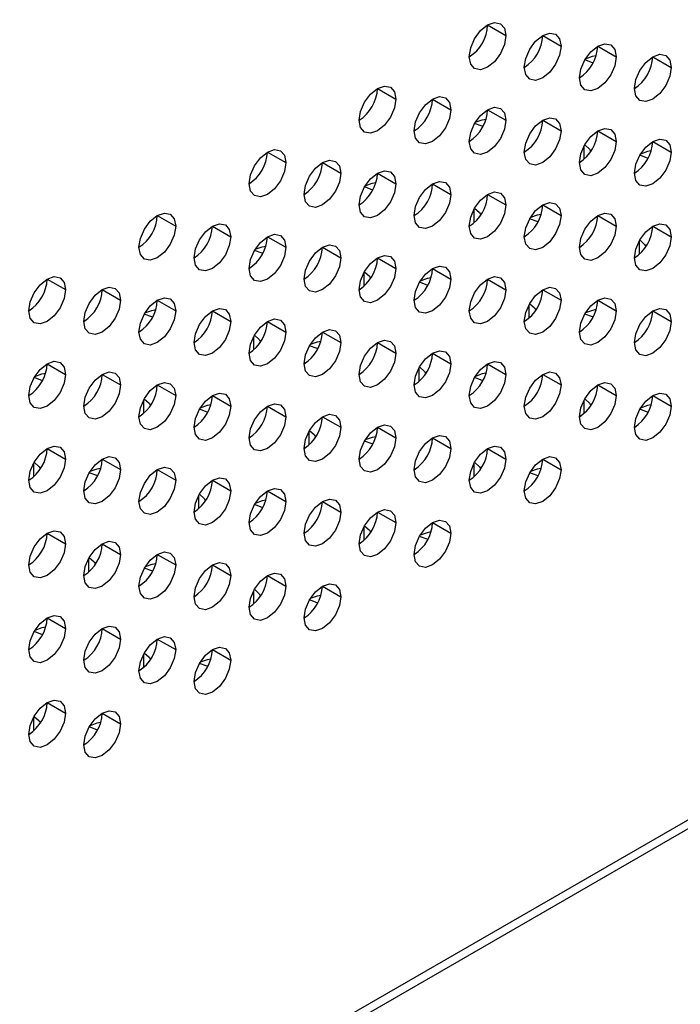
# Model space of a CAD drawing. Header units: millimetres. Extents: x 0 to 1118, y 0 to 864.
# Tile 116 of 256: x 934.65 to 938.89, y 591.2 to 597.53. Entities that reach past the tile are written whole.
import ezdxf

# ---------------------------------------------------------------- set-up
doc = ezdxf.new("R2010")
doc.units = ezdxf.units.MM

msp = doc.modelspace()

# ---------------------------------------------------------------- linework, layer by layer
at = {"color": 7, "linetype": 'Continuous', "lineweight": 25}
for p, q in [((999.9984, 627.6348), (926.2235, 585.0455)), ((926.189, 584.9692), (999.9638, 627.5585)), ((937.6551, 597.4967), (937.773, 597.4286)), ((938.0087, 597.4286), (938.1265, 597.3606)), ((938.3622, 597.3605), (938.4801, 597.2925)), ((938.7158, 597.2924), (938.8336, 597.2244)), ((936.948, 597.0885), (937.0658, 597.0204)), ((937.3015, 597.0204), (937.4194, 596.9523)), ((937.6551, 596.9523), (937.773, 596.8843)), ((938.0087, 596.8842), (938.1265, 596.8162)), ((938.3622, 596.8161), (938.4801, 596.7481)), ((938.7158, 596.7481), (938.8336, 596.68)), ((936.2409, 596.6803), (936.3587, 596.6122)), ((936.5944, 596.6122), (936.7123, 596.5441)), ((936.948, 596.5441), (937.0658, 596.4761)), ((937.3015, 596.476), (937.4194, 596.408)), ((937.6551, 596.4079), (937.773, 596.3399)), ((938.0087, 596.3399), (938.1265, 596.2718)), ((935.5338, 596.2721), (935.6516, 596.204)), ((938.3622, 596.2718), (938.4801, 596.2038)), ((935.8873, 596.204), (936.0052, 596.1359)), ((938.7158, 596.2037), (938.8336, 596.1357)), ((936.2409, 596.1359), (936.3587, 596.0679)), ((936.5944, 596.0678), (936.7123, 595.9998)), ((936.948, 595.9997), (937.0658, 595.9317)), ((937.3015, 595.9317), (937.4194, 595.8636)), ((934.8267, 595.8638), (934.9445, 595.7958)), ((937.6551, 595.8636), (937.773, 595.7955)), ((935.1802, 595.7958), (935.2981, 595.7277)), ((938.0087, 595.7955), (938.1265, 595.7275)), ((935.5338, 595.7277), (935.6516, 595.6597)), ((938.3622, 595.7274), (938.4801, 595.6594)), ((935.8873, 595.6596), (936.0052, 595.5916)), ((938.7158, 595.6593), (938.8336, 595.5913)), ((936.2409, 595.5915), (936.3587, 595.5235)), ((936.5944, 595.5235), (936.7123, 595.4554)), ((936.948, 595.4554), (937.0658, 595.3873)), ((937.3015, 595.3873), (937.4194, 595.3193)), ((934.8267, 595.3195), (934.9445, 595.2515)), ((937.6551, 595.3192), (937.773, 595.2512)), ((935.1802, 595.2514), (935.2981, 595.1834)), ((938.0087, 595.2511), (938.1265, 595.1831)), ((935.5338, 595.1833), (935.6516, 595.1153)), ((938.3622, 595.1831), (938.4801, 595.115)), ((935.8873, 595.1153), (936.0052, 595.0472)), ((938.7158, 595.115), (938.8336, 595.047)), ((936.2409, 595.0472), (936.3587, 594.9791)), ((936.5944, 594.9791), (936.7123, 594.9111)), ((936.948, 594.911), (937.0658, 594.843)), ((937.3015, 594.8429), (937.4194, 594.7749)), ((934.8267, 594.7751), (934.9445, 594.7071)), ((937.6551, 594.7749), (937.773, 594.7068)), ((935.1802, 594.707), (935.2981, 594.639)), ((938.0087, 594.7068), (938.1265, 594.6387)), ((935.5338, 594.639), (935.6516, 594.5709)), ((935.8873, 594.5709), (936.0052, 594.5029)), ((936.2409, 594.5028), (936.3587, 594.4348)), ((936.5944, 594.4347), (936.7123, 594.3667)), ((936.948, 594.3667), (937.0658, 594.2986)), ((937.3015, 594.2986), (937.4194, 594.2305)), ((934.8267, 594.2308), (934.9445, 594.1627)), ((935.1802, 594.1627), (935.2981, 594.0947)), ((935.5338, 594.0946), (935.6516, 594.0266)), ((935.8873, 594.0265), (936.0052, 593.9585)), ((936.2409, 593.9585), (936.3587, 593.8904)), ((936.5944, 593.8904), (936.7123, 593.8223)), ((934.8267, 593.6864), (934.9445, 593.6184)), ((935.1802, 593.6183), (935.2981, 593.5503)), ((935.5338, 593.5502), (935.6516, 593.4822)), ((935.8873, 593.4822), (936.0052, 593.4141)), ((934.8267, 593.142), (934.9445, 593.074)), ((935.1802, 593.074), (935.2981, 593.0059))]:
    msp.add_line(p, q, dxfattribs=at)
at = {"color": 8, "linetype": 'Continuous', "lineweight": 25}
for p, q in [((938.2738, 596.7191), (938.2738, 596.6334)), ((937.5667, 596.3109), (937.5667, 596.2251)), ((938.6274, 596.1066), (938.6274, 596.0209)), ((936.8596, 595.9027), (936.8596, 595.8169)), ((937.9203, 595.6984), (937.9203, 595.6127)), ((936.1525, 595.4945), (936.1525, 595.4087)), ((937.2132, 595.2902), (937.2132, 595.2045)), ((935.4454, 595.0863), (935.4454, 595.0005)), ((938.2738, 595.086), (938.2738, 595.0003)), ((936.5061, 594.882), (936.5061, 594.7963)), ((934.7383, 594.678), (934.7383, 594.5923)), ((937.5667, 594.6778), (937.5667, 594.5921)), ((935.7989, 594.4738), (935.7989, 594.3881)), ((936.8596, 594.2696), (936.8596, 594.1839)), ((935.0918, 594.0656), (935.0918, 593.9799)), ((936.1525, 593.8614), (936.1525, 593.7757)), ((935.4454, 593.4532), (935.4454, 593.3675)), ((934.7383, 593.045), (934.7383, 592.9593))]:
    msp.add_line(p, q, dxfattribs=at)
at = {"color": 7, "linetype": 'Continuous', "lineweight": 25, "flags": 128}
for points in [[(937.5373, 597.2926), (937.5462, 597.3498), (937.5718, 597.4087), (937.61, 597.4603), (937.6551, 597.4967), (937.7002, 597.5124), (937.7384, 597.5049), (937.764, 597.4755), (937.773, 597.4286)], [(937.773, 597.4286), (937.764, 597.3714), (937.7384, 597.3125), (937.7002, 597.2609), (937.6551, 597.2245), (937.61, 597.2088), (937.5718, 597.2163), (937.5462, 597.2457), (937.5373, 597.2926)], [(937.8908, 597.2245), (937.8998, 597.2817), (937.9253, 597.3406), (937.9636, 597.3922), (938.0087, 597.4286), (938.0538, 597.4443), (938.092, 597.4369), (938.1175, 597.4075), (938.1265, 597.3606)], [(938.1265, 597.3606), (938.1175, 597.3033), (938.092, 597.2444), (938.0538, 597.1928), (938.0087, 597.1564), (937.9636, 597.1408), (937.9253, 597.1482), (937.8998, 597.1776), (937.8908, 597.2245)], [(938.2444, 597.1564), (938.2533, 597.2137), (938.2789, 597.2726), (938.3171, 597.3241), (938.3622, 597.3605), (938.4073, 597.3762), (938.4455, 597.3688), (938.4711, 597.3394), (938.4801, 597.2925)], [(938.4801, 597.2925), (938.4711, 597.2352), (938.4455, 597.1763), (938.4073, 597.1247), (938.3622, 597.0883), (938.3171, 597.0727), (938.2789, 597.0801), (938.2533, 597.1095), (938.2444, 597.1564)], [(938.3324, 597.2527), (938.3279, 597.2538), (938.2786, 597.272)], [(938.283, 597.2795), (938.3279, 597.2955), (938.3523, 597.3001)], [(938.5979, 597.0883), (938.6069, 597.1456), (938.6324, 597.2045), (938.6707, 597.2561), (938.7158, 597.2925), (938.7609, 597.3081), (938.7991, 597.3007), (938.8246, 597.2713), (938.8336, 597.2244)], [(938.8336, 597.2244), (938.8246, 597.1671), (938.7991, 597.1082), (938.7609, 597.0567), (938.7158, 597.0203), (938.6707, 597.0046), (938.6324, 597.012), (938.6069, 597.0414), (938.5979, 597.0883)], [(936.8301, 596.8844), (936.8391, 596.9416), (936.8647, 597.0005), (936.9029, 597.0521), (936.948, 597.0885), (936.9931, 597.1042), (937.0313, 597.0967), (937.0569, 597.0673), (937.0658, 597.0204)], [(937.0658, 597.0204), (937.0569, 596.9632), (937.0313, 596.9043), (936.9931, 596.8527), (936.948, 596.8163), (936.9029, 596.8006), (936.8647, 596.8081), (936.8391, 596.8375), (936.8301, 596.8844)], [(937.1837, 596.8163), (937.1927, 596.8735), (937.2182, 596.9324), (937.2564, 596.984), (937.3015, 597.0204), (937.3466, 597.0361), (937.3849, 597.0287), (937.4104, 596.9992), (937.4194, 596.9523)], [(937.4194, 596.9523), (937.4104, 596.8951), (937.3849, 596.8362), (937.3466, 596.7846), (937.3015, 596.7482), (937.2564, 596.7325), (937.2182, 596.74), (937.1927, 596.7694), (937.1837, 596.8163)], [(937.5373, 596.7482), (937.5462, 596.8055), (937.5718, 596.8644), (937.61, 596.9159), (937.6551, 596.9523), (937.7002, 596.968), (937.7384, 596.9606), (937.764, 596.9312), (937.773, 596.8843)], [(937.773, 596.8843), (937.764, 596.827), (937.7384, 596.7681), (937.7002, 596.7165), (937.6551, 596.6801), (937.61, 596.6645), (937.5718, 596.6719), (937.5462, 596.7013), (937.5373, 596.7482)], [(937.5759, 596.8713), (937.6208, 596.8873), (937.6452, 596.8919)], [(937.8908, 596.6801), (937.8998, 596.7374), (937.9253, 596.7963), (937.9636, 596.8479), (938.0087, 596.8842), (938.0538, 596.8999), (938.092, 596.8925), (938.1175, 596.8631), (938.1265, 596.8162)], [(937.6252, 596.8445), (937.6208, 596.8456), (937.5714, 596.8638)], [(938.1265, 596.8162), (938.1175, 596.7589), (938.092, 596.7), (938.0538, 596.6485), (938.0087, 596.6121), (937.9636, 596.5964), (937.9253, 596.6038), (937.8998, 596.6332), (937.8908, 596.6801)], [(938.2444, 596.612), (938.2533, 596.6693), (938.2789, 596.7282), (938.3171, 596.7798), (938.3622, 596.8162), (938.4073, 596.8318), (938.4455, 596.8244), (938.4711, 596.795), (938.4801, 596.7481)], [(938.5979, 596.544), (938.6069, 596.6012), (938.6324, 596.6601), (938.6707, 596.7117), (938.7158, 596.7481), (938.7609, 596.7638), (938.7991, 596.7563), (938.8246, 596.7269), (938.8336, 596.68)], [(936.123, 596.4762), (936.132, 596.5334), (936.1576, 596.5923), (936.1958, 596.6439), (936.2409, 596.6803), (936.286, 596.696), (936.3242, 596.6885), (936.3498, 596.6591), (936.3587, 596.6122)], [(938.4801, 596.7481), (938.4711, 596.6909), (938.4455, 596.632), (938.4073, 596.5804), (938.3622, 596.544), (938.3171, 596.5283), (938.2789, 596.5357), (938.2533, 596.5651), (938.2444, 596.612)], [(938.2785, 596.7275), (938.31, 596.6991), (938.3181, 596.6846)], [(936.4766, 596.4081), (936.4856, 596.4653), (936.5111, 596.5242), (936.5493, 596.5758), (936.5944, 596.6122), (936.6395, 596.6279), (936.6778, 596.6204), (936.7033, 596.591), (936.7123, 596.5441)], [(938.8336, 596.68), (938.8246, 596.6228), (938.7991, 596.5639), (938.7609, 596.5123), (938.7158, 596.4759), (938.6707, 596.4602), (938.6324, 596.4677), (938.6069, 596.4971), (938.5979, 596.544)], [(938.686, 596.6404), (938.6814, 596.6415), (938.6322, 596.6597)], [(938.7059, 596.6878), (938.6814, 596.6832), (938.6367, 596.6673)], [(936.3587, 596.6122), (936.3498, 596.555), (936.3242, 596.4961), (936.286, 596.4445), (936.2409, 596.4081), (936.1958, 596.3924), (936.1576, 596.3999), (936.132, 596.4293), (936.123, 596.4762)], [(936.7123, 596.5441), (936.7033, 596.4869), (936.6778, 596.428), (936.6395, 596.3764), (936.5944, 596.34), (936.5493, 596.3243), (936.5111, 596.3318), (936.4856, 596.3612), (936.4766, 596.4081)], [(936.8301, 596.34), (936.8391, 596.3973), (936.8647, 596.4562), (936.9029, 596.5077), (936.948, 596.5441), (936.9931, 596.5598), (937.0313, 596.5524), (937.0569, 596.523), (937.0658, 596.4761)], [(937.0658, 596.4761), (937.0569, 596.4188), (937.0313, 596.3599), (936.9931, 596.3083), (936.948, 596.2719), (936.9029, 596.2563), (936.8647, 596.2637), (936.8391, 596.2931), (936.8301, 596.34)], [(936.9181, 596.4363), (936.9137, 596.4374), (936.8643, 596.4556)], [(936.8688, 596.4631), (936.9137, 596.4791), (936.9381, 596.4836)], [(937.1837, 596.2719), (937.1927, 596.3292), (937.2182, 596.3881), (937.2564, 596.4396), (937.3015, 596.476), (937.3466, 596.4917), (937.3849, 596.4843), (937.4104, 596.4549), (937.4194, 596.408)], [(937.4194, 596.408), (937.4104, 596.3507), (937.3849, 596.2918), (937.3466, 596.2403), (937.3015, 596.2039), (937.2564, 596.1882), (937.2182, 596.1956), (937.1927, 596.225), (937.1837, 596.2719)], [(937.5373, 596.2038), (937.5462, 596.2611), (937.5718, 596.32), (937.61, 596.3716), (937.6551, 596.408), (937.7002, 596.4236), (937.7384, 596.4162), (937.764, 596.3868), (937.773, 596.3399)], [(937.773, 596.3399), (937.764, 596.2827), (937.7384, 596.2238), (937.7002, 596.1722), (937.6551, 596.1358), (937.61, 596.1201), (937.5718, 596.1275), (937.5462, 596.1569), (937.5373, 596.2038)], [(937.5714, 596.3193), (937.6028, 596.2909), (937.611, 596.2764)], [(937.8908, 596.1358), (937.8998, 596.193), (937.9253, 596.2519), (937.9636, 596.3035), (938.0087, 596.3399), (938.0538, 596.3556), (938.092, 596.3481), (938.1175, 596.3187), (938.1265, 596.2718)], [(935.4159, 596.068), (935.4249, 596.1252), (935.4504, 596.1841), (935.4887, 596.2357), (935.5338, 596.2721), (935.5789, 596.2878), (935.6171, 596.2803), (935.6427, 596.2509), (935.6516, 596.204)], [(938.1265, 596.2718), (938.1175, 596.2146), (938.092, 596.1557), (938.0538, 596.1041), (938.0087, 596.0677), (937.9636, 596.052), (937.9253, 596.0595), (937.8998, 596.0889), (937.8908, 596.1358)], [(937.9789, 596.2322), (937.9743, 596.2333), (937.9251, 596.2515)], [(937.9988, 596.2796), (937.9743, 596.2749), (937.9296, 596.2591)], [(938.2444, 596.0677), (938.2533, 596.1249), (938.2789, 596.1838), (938.3171, 596.2354), (938.3622, 596.2718), (938.4073, 596.2875), (938.4455, 596.2801), (938.4711, 596.2507), (938.4801, 596.2038)], [(935.6516, 596.204), (935.6427, 596.1468), (935.6171, 596.0879), (935.5789, 596.0363), (935.5338, 595.9999), (935.4887, 595.9842), (935.4504, 595.9916), (935.4249, 596.021), (935.4159, 596.068)], [(935.7695, 595.9999), (935.7785, 596.0571), (935.804, 596.116), (935.8422, 596.1676), (935.8873, 596.204), (935.9324, 596.2197), (935.9707, 596.2122), (935.9962, 596.1828), (936.0052, 596.1359)], [(938.4801, 596.2038), (938.4711, 596.1465), (938.4455, 596.0876), (938.4073, 596.036), (938.3622, 595.9996), (938.3171, 595.984), (938.2789, 595.9914), (938.2533, 596.0208), (938.2444, 596.0677)], [(938.5979, 595.9996), (938.6069, 596.0569), (938.6324, 596.1158), (938.6707, 596.1673), (938.7158, 596.2037), (938.7609, 596.2194), (938.7991, 596.212), (938.8246, 596.1826), (938.8336, 596.1357)], [(936.0052, 596.1359), (935.9962, 596.0787), (935.9707, 596.0198), (935.9324, 595.9682), (935.8873, 595.9318), (935.8422, 595.9161), (935.804, 595.9236), (935.7785, 595.953), (935.7695, 595.9999)], [(936.123, 595.9318), (936.132, 595.9891), (936.1576, 596.048), (936.1958, 596.0995), (936.2409, 596.1359), (936.286, 596.1516), (936.3242, 596.1442), (936.3498, 596.1148), (936.3587, 596.0679)], [(938.8336, 596.1357), (938.8246, 596.0784), (938.7991, 596.0195), (938.7609, 595.9679), (938.7158, 595.9316), (938.6707, 595.9159), (938.6324, 595.9233), (938.6069, 595.9527), (938.5979, 595.9996)], [(936.3587, 596.0679), (936.3498, 596.0106), (936.3242, 595.9517), (936.286, 595.9001), (936.2409, 595.8637), (936.1958, 595.8481), (936.1576, 595.8555), (936.132, 595.8849), (936.123, 595.9318)], [(936.1617, 596.0549), (936.2066, 596.0708), (936.2309, 596.0754)], [(936.4766, 595.8637), (936.4856, 595.921), (936.5111, 595.9799), (936.5493, 596.0314), (936.5944, 596.0678), (936.6395, 596.0835), (936.6778, 596.0761), (936.7033, 596.0467), (936.7123, 595.9998)], [(938.6321, 596.1152), (938.6635, 596.0868), (938.6717, 596.0722)], [(936.211, 596.0281), (936.2066, 596.0292), (936.1572, 596.0474)], [(936.7123, 595.9998), (936.7033, 595.9425), (936.6778, 595.8836), (936.6395, 595.8321), (936.5944, 595.7957), (936.5493, 595.78), (936.5111, 595.7874), (936.4856, 595.8168), (936.4766, 595.8637)], [(936.8301, 595.7956), (936.8391, 595.8529), (936.8647, 595.9118), (936.9029, 595.9634), (936.948, 595.9998), (936.9931, 596.0154), (937.0313, 596.008), (937.0569, 595.9786), (937.0658, 595.9317)], [(937.0658, 595.9317), (937.0569, 595.8744), (937.0313, 595.8155), (936.9931, 595.764), (936.948, 595.7276), (936.9029, 595.7119), (936.8647, 595.7193), (936.8391, 595.7487), (936.8301, 595.7956)], [(937.1837, 595.7276), (937.1927, 595.7848), (937.2182, 595.8437), (937.2564, 595.8953), (937.3015, 595.9317), (937.3466, 595.9474), (937.3849, 595.9399), (937.4104, 595.9105), (937.4194, 595.8636)], [(934.7088, 595.6597), (934.7178, 595.717), (934.7433, 595.7759), (934.7816, 595.8275), (934.8267, 595.8639), (934.8718, 595.8795), (934.91, 595.8721), (934.9356, 595.8427), (934.9445, 595.7958)], [(936.8643, 595.9111), (936.8957, 595.8827), (936.9039, 595.8682)], [(937.2916, 595.8713), (937.2672, 595.8667), (937.2225, 595.8509)], [(937.5373, 595.6595), (937.5462, 595.7167), (937.5718, 595.7756), (937.61, 595.8272), (937.6551, 595.8636), (937.7002, 595.8793), (937.7384, 595.8719), (937.764, 595.8424), (937.773, 595.7955)], [(935.0624, 595.5917), (935.0713, 595.6489), (935.0969, 595.7078), (935.1351, 595.7594), (935.1802, 595.7958), (935.2253, 595.8115), (935.2636, 595.804), (935.2891, 595.7746), (935.2981, 595.7277)], [(937.4194, 595.8636), (937.4104, 595.8064), (937.3849, 595.7475), (937.3466, 595.6959), (937.3015, 595.6595), (937.2564, 595.6438), (937.2182, 595.6513), (937.1927, 595.6807), (937.1837, 595.7276)], [(937.2718, 595.824), (937.2672, 595.8251), (937.218, 595.8433)], [(937.8908, 595.5914), (937.8998, 595.6487), (937.9253, 595.7076), (937.9636, 595.7591), (938.0087, 595.7955), (938.0538, 595.8112), (938.092, 595.8038), (938.1175, 595.7744), (938.1265, 595.7275)], [(934.9445, 595.7958), (934.9356, 595.7386), (934.91, 595.6797), (934.8718, 595.6281), (934.8267, 595.5917), (934.7816, 595.576), (934.7433, 595.5834), (934.7178, 595.6128), (934.7088, 595.6597)], [(935.4159, 595.5236), (935.4249, 595.5808), (935.4504, 595.6397), (935.4887, 595.6913), (935.5338, 595.7277), (935.5789, 595.7434), (935.6171, 595.736), (935.6427, 595.7066), (935.6516, 595.6597)], [(937.773, 595.7955), (937.764, 595.7383), (937.7384, 595.6794), (937.7002, 595.6278), (937.6551, 595.5914), (937.61, 595.5757), (937.5718, 595.5832), (937.5462, 595.6126), (937.5373, 595.6595)], [(938.2444, 595.5233), (938.2533, 595.5806), (938.2789, 595.6395), (938.3171, 595.6911), (938.3622, 595.7274), (938.4073, 595.7431), (938.4455, 595.7357), (938.4711, 595.7063), (938.4801, 595.6594)], [(935.2981, 595.7277), (935.2891, 595.6705), (935.2636, 595.6116), (935.2253, 595.56), (935.1802, 595.5236), (935.1351, 595.5079), (935.0969, 595.5154), (935.0713, 595.5448), (935.0624, 595.5917)], [(938.1265, 595.7275), (938.1175, 595.6702), (938.092, 595.6113), (938.0538, 595.5597), (938.0087, 595.5233), (937.9636, 595.5077), (937.9253, 595.5151), (937.8998, 595.5445), (937.8908, 595.5914)], [(937.925, 595.707), (937.9564, 595.6786), (937.9646, 595.664)], [(935.6516, 595.6597), (935.6427, 595.6024), (935.6171, 595.5435), (935.5789, 595.4919), (935.5338, 595.4555), (935.4887, 595.4399), (935.4504, 595.4473), (935.4249, 595.4767), (935.4159, 595.5236)], [(935.5039, 595.6199), (935.4995, 595.621), (935.4501, 595.6392)], [(935.4546, 595.6467), (935.4995, 595.6626), (935.5238, 595.6672)], [(935.7695, 595.4555), (935.7785, 595.5128), (935.804, 595.5717), (935.8422, 595.6232), (935.8873, 595.6596), (935.9324, 595.6753), (935.9707, 595.6679), (935.9962, 595.6385), (936.0052, 595.5916)], [(938.4801, 595.6594), (938.4711, 595.6021), (938.4455, 595.5432), (938.4073, 595.4917), (938.3622, 595.4553), (938.3171, 595.4396), (938.2789, 595.447), (938.2533, 595.4764), (938.2444, 595.5233)], [(938.333, 595.6198), (938.3279, 595.621), (938.2787, 595.6391)], [(938.3524, 595.6673), (938.3279, 595.6626), (938.2833, 595.6468)], [(938.5979, 595.4552), (938.6069, 595.5125), (938.6324, 595.5714), (938.6707, 595.623), (938.7158, 595.6594), (938.7609, 595.675), (938.7991, 595.6676), (938.8246, 595.6382), (938.8336, 595.5913)], [(936.0052, 595.5916), (935.9962, 595.5343), (935.9707, 595.4754), (935.9324, 595.4238), (935.8873, 595.3875), (935.8422, 595.3718), (935.804, 595.3792), (935.7785, 595.4086), (935.7695, 595.4555)], [(936.123, 595.3874), (936.132, 595.4447), (936.1576, 595.5036), (936.1958, 595.5552), (936.2409, 595.5916), (936.286, 595.6072), (936.3242, 595.5998), (936.3498, 595.5704), (936.3587, 595.5235)], [(938.8336, 595.5913), (938.8246, 595.5341), (938.7991, 595.4752), (938.7609, 595.4236), (938.7158, 595.3872), (938.6707, 595.3715), (938.6324, 595.3789), (938.6069, 595.4083), (938.5979, 595.4552)], [(936.3587, 595.5235), (936.3498, 595.4662), (936.3242, 595.4073), (936.286, 595.3558), (936.2409, 595.3194), (936.1958, 595.3037), (936.1576, 595.3111), (936.132, 595.3405), (936.123, 595.3874)], [(936.1572, 595.5029), (936.1886, 595.4745), (936.1968, 595.4599)], [(936.4766, 595.3194), (936.4856, 595.3766), (936.5111, 595.4355), (936.5493, 595.4871), (936.5944, 595.5235), (936.6395, 595.5392), (936.6778, 595.5317), (936.7033, 595.5023), (936.7123, 595.4554)], [(936.7123, 595.4554), (936.7033, 595.3982), (936.6778, 595.3393), (936.6395, 595.2877), (936.5944, 595.2513), (936.5493, 595.2356), (936.5111, 595.2431), (936.4856, 595.2725), (936.4766, 595.3194)], [(936.5646, 595.4158), (936.5601, 595.4168), (936.5108, 595.4351)], [(936.5845, 595.4631), (936.5601, 595.4585), (936.5154, 595.4427)], [(936.8301, 595.2513), (936.8391, 595.3085), (936.8647, 595.3674), (936.9029, 595.419), (936.948, 595.4554), (936.9931, 595.4711), (937.0313, 595.4636), (937.0569, 595.4342), (937.0658, 595.3873)], [(937.0658, 595.3873), (937.0569, 595.3301), (937.0313, 595.2712), (936.9931, 595.2196), (936.948, 595.1832), (936.9029, 595.1675), (936.8647, 595.175), (936.8391, 595.2044), (936.8301, 595.2513)], [(937.1837, 595.1832), (937.1927, 595.2405), (937.2182, 595.2994), (937.2564, 595.3509), (937.3015, 595.3873), (937.3466, 595.403), (937.3849, 595.3956), (937.4104, 595.3662), (937.4194, 595.3193)], [(934.7088, 595.1154), (934.7178, 595.1726), (934.7433, 595.2315), (934.7816, 595.2831), (934.8267, 595.3195), (934.8718, 595.3352), (934.91, 595.3278), (934.9356, 595.2984), (934.9445, 595.2515)], [(937.4194, 595.3193), (937.4104, 595.262), (937.3849, 595.2031), (937.3466, 595.1515), (937.3015, 595.1151), (937.2564, 595.0995), (937.2182, 595.1069), (937.1927, 595.1363), (937.1837, 595.1832)], [(937.2179, 595.2988), (937.2493, 595.2704), (937.2575, 595.2558)], [(937.5373, 595.1151), (937.5462, 595.1724), (937.5718, 595.2313), (937.61, 595.2828), (937.6551, 595.3192), (937.7002, 595.3349), (937.7384, 595.3275), (937.764, 595.2981), (937.773, 595.2512)], [(934.9445, 595.2515), (934.9356, 595.1942), (934.91, 595.1353), (934.8718, 595.0837), (934.8267, 595.0473), (934.7816, 595.0317), (934.7433, 595.0391), (934.7178, 595.0685), (934.7088, 595.1154)], [(934.7475, 595.2385), (934.7924, 595.2544), (934.8167, 595.259)], [(935.0624, 595.0473), (935.0713, 595.1046), (935.0969, 595.1635), (935.1351, 595.215), (935.1802, 595.2514), (935.2253, 595.2671), (935.2636, 595.2597), (935.2891, 595.2303), (935.2981, 595.1834)], [(937.773, 595.2512), (937.764, 595.1939), (937.7384, 595.135), (937.7002, 595.0835), (937.6551, 595.0471), (937.61, 595.0314), (937.5718, 595.0388), (937.5462, 595.0682), (937.5373, 595.1151)], [(937.6452, 595.259), (937.6208, 595.2544), (937.5762, 595.2386)], [(937.8908, 595.047), (937.8998, 595.1043), (937.9253, 595.1632), (937.9636, 595.2148), (938.0087, 595.2512), (938.0538, 595.2668), (938.092, 595.2594), (938.1175, 595.23), (938.1265, 595.1831)], [(934.7968, 595.2117), (934.7924, 595.2127), (934.743, 595.231)], [(935.2981, 595.1834), (935.2891, 595.1261), (935.2636, 595.0672), (935.2253, 595.0156), (935.1802, 594.9793), (935.1351, 594.9636), (935.0969, 594.971), (935.0713, 595.0004), (935.0624, 595.0473)], [(935.4159, 594.9792), (935.4249, 595.0365), (935.4504, 595.0954), (935.4887, 595.147), (935.5338, 595.1834), (935.5789, 595.199), (935.6171, 595.1916), (935.6427, 595.1622), (935.6516, 595.1153)], [(937.6254, 595.2117), (937.6208, 595.2127), (937.5716, 595.2309)], [(938.1265, 595.1831), (938.1175, 595.1259), (938.092, 595.067), (938.0538, 595.0154), (938.0087, 594.979), (937.9636, 594.9633), (937.9253, 594.9707), (937.8998, 595.0001), (937.8908, 595.047)], [(938.2444, 594.979), (938.2533, 595.0362), (938.2789, 595.0951), (938.3171, 595.1467), (938.3622, 595.1831), (938.4073, 595.1988), (938.4455, 595.1913), (938.4711, 595.1619), (938.4801, 595.115)], [(935.6516, 595.1153), (935.6427, 595.058), (935.6171, 594.9991), (935.5789, 594.9476), (935.5338, 594.9112), (935.4887, 594.8955), (935.4504, 594.9029), (935.4249, 594.9323), (935.4159, 594.9792)], [(935.7695, 594.9112), (935.7785, 594.9684), (935.804, 595.0273), (935.8422, 595.0789), (935.8873, 595.1153), (935.9324, 595.131), (935.9707, 595.1235), (935.9962, 595.0941), (936.0052, 595.0472)], [(938.4801, 595.115), (938.4711, 595.0578), (938.4455, 594.9989), (938.4073, 594.9473), (938.3622, 594.9109), (938.3171, 594.8952), (938.2789, 594.9027), (938.2533, 594.9321), (938.2444, 594.979)], [(938.5979, 594.9109), (938.6069, 594.9681), (938.6324, 595.027), (938.6707, 595.0786), (938.7158, 595.115), (938.7609, 595.1307), (938.7991, 595.1233), (938.8246, 595.0939), (938.8336, 595.047)], [(935.4501, 595.0947), (935.4815, 595.0663), (935.4897, 595.0517)], [(936.0052, 595.0472), (935.9962, 594.99), (935.9707, 594.9311), (935.9324, 594.8795), (935.8873, 594.8431), (935.8422, 594.8274), (935.804, 594.8348), (935.7785, 594.8643), (935.7695, 594.9112)], [(935.8774, 595.0549), (935.853, 595.0503), (935.8083, 595.0345)], [(936.123, 594.8431), (936.132, 594.9003), (936.1576, 594.9592), (936.1958, 595.0108), (936.2409, 595.0472), (936.286, 595.0629), (936.3242, 595.0554), (936.3498, 595.026), (936.3587, 594.9791)], [(938.2786, 595.0947), (938.31, 595.0663), (938.3182, 595.0516)], [(938.8336, 595.047), (938.8246, 594.9897), (938.7991, 594.9308), (938.7609, 594.8792), (938.7158, 594.8428), (938.6707, 594.8272), (938.6324, 594.8346), (938.6069, 594.864), (938.5979, 594.9109)], [(938.7059, 595.055), (938.6814, 595.0503), (938.6369, 595.0346)], [(935.8575, 595.0076), (935.853, 595.0086), (935.8037, 595.0268)], [(936.4766, 594.775), (936.4856, 594.8323), (936.5111, 594.8912), (936.5493, 594.9427), (936.5944, 594.9791), (936.6395, 594.9948), (936.6778, 594.9874), (936.7033, 594.958), (936.7123, 594.9111)], [(938.6861, 595.0076), (938.6814, 595.0086), (938.6323, 595.0268)], [(936.3587, 594.9791), (936.3498, 594.9219), (936.3242, 594.863), (936.286, 594.8114), (936.2409, 594.775), (936.1958, 594.7593), (936.1576, 594.7668), (936.132, 594.7962), (936.123, 594.8431)], [(936.8301, 594.7069), (936.8391, 594.7642), (936.8647, 594.8231), (936.9029, 594.8746), (936.948, 594.911), (936.9931, 594.9267), (937.0313, 594.9193), (937.0569, 594.8899), (937.0658, 594.843)], [(936.7123, 594.9111), (936.7033, 594.8538), (936.6778, 594.7949), (936.6395, 594.7433), (936.5944, 594.7069), (936.5493, 594.6913), (936.5111, 594.6987), (936.4856, 594.7281), (936.4766, 594.775)], [(936.5108, 594.8906), (936.5422, 594.8622), (936.5504, 594.8476)], [(937.1837, 594.6388), (937.1927, 594.6961), (937.2182, 594.755), (937.2564, 594.8066), (937.3015, 594.843), (937.3466, 594.8586), (937.3849, 594.8512), (937.4104, 594.8218), (937.4194, 594.7749)], [(934.7088, 594.571), (934.7178, 594.6283), (934.7433, 594.6872), (934.7816, 594.7388), (934.8267, 594.7751), (934.8718, 594.7908), (934.91, 594.7834), (934.9356, 594.754), (934.9445, 594.7071)], [(937.0658, 594.843), (937.0569, 594.7857), (937.0313, 594.7268), (936.9931, 594.6753), (936.948, 594.6389), (936.9029, 594.6232), (936.8647, 594.6306), (936.8391, 594.66), (936.8301, 594.7069)], [(936.9188, 594.8034), (936.9137, 594.8045), (936.8645, 594.8227)], [(936.9381, 594.8508), (936.9137, 594.8462), (936.8691, 594.8304)], [(937.4194, 594.7749), (937.4104, 594.7176), (937.3849, 594.6587), (937.3466, 594.6072), (937.3015, 594.5708), (937.2564, 594.5551), (937.2182, 594.5625), (937.1927, 594.5919), (937.1837, 594.6388)], [(937.5373, 594.5708), (937.5462, 594.628), (937.5718, 594.6869), (937.61, 594.7385), (937.6551, 594.7749), (937.7002, 594.7906), (937.7384, 594.7831), (937.764, 594.7537), (937.773, 594.7068)], [(934.9445, 594.7071), (934.9356, 594.6498), (934.91, 594.5909), (934.8718, 594.5394), (934.8267, 594.503), (934.7816, 594.4873), (934.7433, 594.4947), (934.7178, 594.5241), (934.7088, 594.571)], [(934.743, 594.6865), (934.7744, 594.6581), (934.7826, 594.6435)], [(935.0624, 594.5029), (935.0713, 594.5602), (935.0969, 594.6191), (935.1351, 594.6707), (935.1802, 594.7071), (935.2253, 594.7227), (935.2636, 594.7153), (935.2891, 594.6859), (935.2981, 594.639)], [(937.773, 594.7068), (937.764, 594.6496), (937.7384, 594.5907), (937.7002, 594.5391), (937.6551, 594.5027), (937.61, 594.487), (937.5718, 594.4945), (937.5462, 594.5239), (937.5373, 594.5708)], [(937.5715, 594.6865), (937.6028, 594.6581), (937.6111, 594.6434)], [(937.8908, 594.5027), (937.8998, 594.5599), (937.9253, 594.6188), (937.9636, 594.6704), (938.0087, 594.7068), (938.0538, 594.7225), (938.092, 594.7151), (938.1175, 594.6856), (938.1265, 594.6387)], [(935.2981, 594.639), (935.2891, 594.5818), (935.2636, 594.5229), (935.2253, 594.4713), (935.1802, 594.4349), (935.1351, 594.4192), (935.0969, 594.4266), (935.0713, 594.456), (935.0624, 594.5029)], [(935.1504, 594.5994), (935.1459, 594.6004), (935.0966, 594.6186)], [(935.1703, 594.6467), (935.1459, 594.6421), (935.1012, 594.6263)], [(935.4159, 594.4349), (935.4249, 594.4921), (935.4504, 594.551), (935.4887, 594.6026), (935.5338, 594.639), (935.5789, 594.6547), (935.6171, 594.6472), (935.6427, 594.6178), (935.6516, 594.5709)], [(938.1265, 594.6387), (938.1175, 594.5815), (938.092, 594.5226), (938.0538, 594.471), (938.0087, 594.4346), (937.9636, 594.4189), (937.9253, 594.4264), (937.8998, 594.4558), (937.8908, 594.5027)], [(937.979, 594.5994), (937.9743, 594.6004), (937.9252, 594.6186)], [(937.9988, 594.6467), (937.9743, 594.6421), (937.9298, 594.6264)], [(935.6516, 594.5709), (935.6427, 594.5137), (935.6171, 594.4548), (935.5789, 594.4032), (935.5338, 594.3668), (935.4887, 594.3511), (935.4504, 594.3586), (935.4249, 594.388), (935.4159, 594.4349)], [(935.7695, 594.3668), (935.7785, 594.424), (935.804, 594.4829), (935.8422, 594.5345), (935.8873, 594.5709), (935.9324, 594.5866), (935.9707, 594.5792), (935.9962, 594.5498), (936.0052, 594.5029)], [(936.0052, 594.5029), (935.9962, 594.4456), (935.9707, 594.3867), (935.9324, 594.3351), (935.8873, 594.2987), (935.8422, 594.2831), (935.804, 594.2905), (935.7785, 594.3199), (935.7695, 594.3668)], [(935.8037, 594.4824), (935.8351, 594.454), (935.8433, 594.4394)], [(936.123, 594.2987), (936.132, 594.356), (936.1576, 594.4149), (936.1958, 594.4664), (936.2409, 594.5028), (936.286, 594.5185), (936.3242, 594.5111), (936.3498, 594.4817), (936.3587, 594.4348)], [(936.3587, 594.4348), (936.3498, 594.3775), (936.3242, 594.3186), (936.286, 594.2671), (936.2409, 594.2307), (936.1958, 594.215), (936.1576, 594.2224), (936.132, 594.2518), (936.123, 594.2987)], [(936.2117, 594.3952), (936.2066, 594.3963), (936.1573, 594.4145)], [(936.231, 594.4426), (936.2066, 594.438), (936.1619, 594.4222)], [(936.4766, 594.2306), (936.4856, 594.2879), (936.5111, 594.3468), (936.5493, 594.3984), (936.5944, 594.4348), (936.6395, 594.4504), (936.6778, 594.443), (936.7033, 594.4136), (936.7123, 594.3667)], [(936.7123, 594.3667), (936.7033, 594.3094), (936.6778, 594.2505), (936.6395, 594.199), (936.5944, 594.1626), (936.5493, 594.1469), (936.5111, 594.1543), (936.4856, 594.1837), (936.4766, 594.2306)], [(936.8301, 594.1626), (936.8391, 594.2198), (936.8647, 594.2787), (936.9029, 594.3303), (936.948, 594.3667), (936.9931, 594.3824), (937.0313, 594.3749), (937.0569, 594.3455), (937.0658, 594.2986)], [(937.0658, 594.2986), (937.0569, 594.2414), (937.0313, 594.1825), (936.9931, 594.1309), (936.948, 594.0945), (936.9029, 594.0788), (936.8647, 594.0863), (936.8391, 594.1157), (936.8301, 594.1626)], [(937.1837, 594.0945), (937.1927, 594.1517), (937.2182, 594.2106), (937.2564, 594.2622), (937.3015, 594.2986), (937.3466, 594.3143), (937.3849, 594.3068), (937.4104, 594.2774), (937.4194, 594.2305)], [(934.7088, 594.0267), (934.7178, 594.0839), (934.7433, 594.1428), (934.7816, 594.1944), (934.8267, 594.2308), (934.8718, 594.2465), (934.91, 594.239), (934.9356, 594.2096), (934.9445, 594.1627)], [(936.8644, 594.2782), (936.8957, 594.2499), (936.904, 594.2352)], [(937.4194, 594.2305), (937.4104, 594.1733), (937.3849, 594.1144), (937.3466, 594.0628), (937.3015, 594.0264), (937.2564, 594.0107), (937.2182, 594.0182), (937.1927, 594.0476), (937.1837, 594.0945)], [(937.2917, 594.2385), (937.2672, 594.2339), (937.2227, 594.2182)], [(934.9445, 594.1627), (934.9356, 594.1055), (934.91, 594.0466), (934.8718, 593.995), (934.8267, 593.9586), (934.7816, 593.9429), (934.7433, 593.9504), (934.7178, 593.9798), (934.7088, 594.0267)], [(935.0624, 593.9586), (935.0713, 594.0158), (935.0969, 594.0747), (935.1351, 594.1263), (935.1802, 594.1627), (935.2253, 594.1784), (935.2636, 594.171), (935.2891, 594.1416), (935.2981, 594.0947)], [(937.2719, 594.1912), (937.2672, 594.1922), (937.2181, 594.2104)], [(935.4159, 593.8905), (935.4249, 593.9478), (935.4504, 594.0067), (935.4887, 594.0582), (935.5338, 594.0946), (935.5789, 594.1103), (935.6171, 594.1029), (935.6427, 594.0735), (935.6516, 594.0266)], [(935.2981, 594.0947), (935.2891, 594.0374), (935.2636, 593.9785), (935.2253, 593.9269), (935.1802, 593.8905), (935.1351, 593.8749), (935.0969, 593.8823), (935.0713, 593.9117), (935.0624, 593.9586)], [(935.0966, 594.0742), (935.128, 594.0458), (935.1362, 594.0312)], [(935.5239, 594.0344), (935.4995, 594.0298), (935.4548, 594.014)], [(935.7695, 593.8224), (935.7785, 593.8797), (935.804, 593.9386), (935.8422, 593.9902), (935.8873, 594.0266), (935.9324, 594.0422), (935.9707, 594.0348), (935.9962, 594.0054), (936.0052, 593.9585)], [(935.6516, 594.0266), (935.6427, 593.9693), (935.6171, 593.9104), (935.5789, 593.8588), (935.5338, 593.8225), (935.4887, 593.8068), (935.4504, 593.8142), (935.4249, 593.8436), (935.4159, 593.8905)], [(935.5046, 593.987), (935.4995, 593.9881), (935.4502, 594.0063)], [(936.123, 593.7544), (936.132, 593.8116), (936.1576, 593.8705), (936.1958, 593.9221), (936.2409, 593.9585), (936.286, 593.9742), (936.3242, 593.9667), (936.3498, 593.9373), (936.3587, 593.8904)], [(936.0052, 593.9585), (935.9962, 593.9012), (935.9707, 593.8423), (935.9324, 593.7908), (935.8873, 593.7544), (935.8422, 593.7387), (935.804, 593.7461), (935.7785, 593.7755), (935.7695, 593.8224)], [(936.4766, 593.6863), (936.4856, 593.7435), (936.5111, 593.8024), (936.5493, 593.854), (936.5944, 593.8904), (936.6395, 593.9061), (936.6778, 593.8986), (936.7033, 593.8692), (936.7123, 593.8223)], [(936.3587, 593.8904), (936.3498, 593.8332), (936.3242, 593.7743), (936.286, 593.7227), (936.2409, 593.6863), (936.1958, 593.6706), (936.1576, 593.678), (936.132, 593.7075), (936.123, 593.7544)], [(936.1573, 593.87), (936.1886, 593.8417), (936.1969, 593.827)], [(936.7123, 593.8223), (936.7033, 593.7651), (936.6778, 593.7062), (936.6395, 593.6546), (936.5944, 593.6182), (936.5493, 593.6025), (936.5111, 593.61), (936.4856, 593.6394), (936.4766, 593.6863)], [(936.5648, 593.783), (936.5601, 593.784), (936.511, 593.8022)], [(936.5846, 593.8303), (936.5601, 593.8257), (936.5156, 593.81)], [(934.7088, 593.4823), (934.7178, 593.5396), (934.7433, 593.5985), (934.7816, 593.65), (934.8267, 593.6864), (934.8718, 593.7021), (934.91, 593.6947), (934.9356, 593.6653), (934.9445, 593.6184)], [(934.9445, 593.6184), (934.9356, 593.5611), (934.91, 593.5022), (934.8718, 593.4506), (934.8267, 593.4142), (934.7816, 593.3986), (934.7433, 593.406), (934.7178, 593.4354), (934.7088, 593.4823)], [(934.7969, 593.5789), (934.7924, 593.5799), (934.7431, 593.5981)], [(934.8168, 593.6262), (934.7924, 593.6216), (934.7477, 593.6058)], [(935.0624, 593.4142), (935.0713, 593.4715), (935.0969, 593.5304), (935.1351, 593.582), (935.1802, 593.6183), (935.2253, 593.634), (935.2636, 593.6266), (935.2891, 593.5972), (935.2981, 593.5503)], [(935.2981, 593.5503), (935.2891, 593.493), (935.2636, 593.4341), (935.2253, 593.3826), (935.1802, 593.3462), (935.1351, 593.3305), (935.0969, 593.3379), (935.0713, 593.3673), (935.0624, 593.4142)], [(935.4159, 593.3461), (935.4249, 593.4034), (935.4504, 593.4623), (935.4887, 593.5139), (935.5338, 593.5503), (935.5789, 593.5659), (935.6171, 593.5585), (935.6427, 593.5291), (935.6516, 593.4822)], [(935.6516, 593.4822), (935.6427, 593.425), (935.6171, 593.3661), (935.5789, 593.3145), (935.5338, 593.2781), (935.4887, 593.2624), (935.4504, 593.2698), (935.4249, 593.2992), (935.4159, 593.3461)], [(935.7695, 593.2781), (935.7785, 593.3353), (935.804, 593.3942), (935.8422, 593.4458), (935.8873, 593.4822), (935.9324, 593.4979), (935.9707, 593.4904), (935.9962, 593.461), (936.0052, 593.4141)], [(935.4502, 593.4618), (935.4815, 593.4335), (935.4898, 593.4188)], [(936.0052, 593.4141), (935.9962, 593.3569), (935.9707, 593.298), (935.9324, 593.2464), (935.8873, 593.21), (935.8422, 593.1943), (935.804, 593.2018), (935.7785, 593.2312), (935.7695, 593.2781)], [(935.8775, 593.4221), (935.853, 593.4175), (935.8085, 593.4018)], [(935.8577, 593.3748), (935.853, 593.3758), (935.8039, 593.394)], [(934.7088, 592.9379), (934.7178, 592.9952), (934.7433, 593.0541), (934.7816, 593.1057), (934.8267, 593.1421), (934.8718, 593.1577), (934.91, 593.1503), (934.9356, 593.1209), (934.9445, 593.074)], [(935.0624, 592.8699), (935.0713, 592.9271), (935.0969, 592.986), (935.1351, 593.0376), (935.1802, 593.074), (935.2253, 593.0897), (935.2636, 593.0822), (935.2891, 593.0528), (935.2981, 593.0059)], [(934.9445, 593.074), (934.9356, 593.0168), (934.91, 592.9579), (934.8718, 592.9063), (934.8267, 592.8699), (934.7816, 592.8542), (934.7433, 592.8616), (934.7178, 592.891), (934.7088, 592.9379)], [(934.7431, 593.0536), (934.7744, 593.0253), (934.7827, 593.0106)], [(935.2981, 593.0059), (935.2891, 592.9487), (935.2636, 592.8898), (935.2253, 592.8382), (935.1802, 592.8018), (935.1351, 592.7861), (935.0969, 592.7936), (935.0713, 592.823), (935.0624, 592.8699)], [(935.1506, 592.9666), (935.1459, 592.9676), (935.0967, 592.9858)], [(935.1704, 593.0139), (935.1459, 593.0093), (935.1014, 592.9936)]]:
    msp.add_lwpolyline(points, dxfattribs=at)
at = {"color": 7, "linetype": 'Continuous', "lineweight": 25}
for centre, radius, start, end in [((937.4053, 597.5048), 0.25, 301.87148, 358.12795), ((937.7588, 597.4368), 0.25, 301.87148, 358.12795), ((938.1063, 597.3722), 0.2561, 302.60548, 357.39452), ((938.4599, 597.3041), 0.2561, 302.60548, 357.39452), ((936.6921, 597.1001), 0.2561, 302.60641, 357.39446), ((937.0457, 597.032), 0.2561, 302.60548, 357.39452), ((937.3992, 596.9639), 0.2561, 302.60548, 357.39452), ((937.7588, 596.8924), 0.25, 301.87146, 358.12795), ((938.1063, 596.8278), 0.2561, 302.60548, 357.39452), ((938.4599, 596.7597), 0.2561, 302.60548, 357.39452), ((935.985, 596.6919), 0.2561, 302.60548, 357.39452), ((936.3386, 596.6238), 0.2561, 302.60548, 357.39452), ((936.6921, 596.5557), 0.2561, 302.60548, 357.39452), ((937.0517, 596.4842), 0.25, 301.87145, 358.12795), ((937.4053, 596.4161), 0.25, 301.87145, 358.12795), ((937.7528, 596.3515), 0.2561, 302.60548, 357.39452), ((935.2779, 596.2837), 0.2561, 302.60548, 357.39452), ((938.1063, 596.2834), 0.2561, 302.60548, 357.39452), ((935.6315, 596.2156), 0.2561, 302.60548, 357.39452), ((938.4599, 596.2154), 0.2561, 302.60548, 357.39452), ((935.985, 596.1475), 0.2561, 302.60548, 357.39452), ((936.3386, 596.0795), 0.2561, 302.60548, 357.39452), ((936.6921, 596.0114), 0.2561, 302.60548, 357.39452), ((937.0457, 595.9433), 0.2561, 302.60548, 357.39452), ((934.5708, 595.8755), 0.2561, 302.60548, 357.39452), ((937.3992, 595.8752), 0.2561, 302.60548, 357.39452), ((934.9244, 595.8074), 0.2561, 302.60548, 357.39452), ((937.7528, 595.8071), 0.2561, 302.60548, 357.39452), ((935.2779, 595.7393), 0.2561, 302.60548, 357.39452), ((938.1063, 595.7391), 0.2561, 302.60548, 357.39452), ((935.6315, 595.6713), 0.2561, 302.60548, 357.39452), ((938.4599, 595.671), 0.2561, 302.60548, 357.39452), ((935.985, 595.6032), 0.2561, 302.60548, 357.39452), ((936.3386, 595.5351), 0.2561, 302.60548, 357.39452), ((936.6921, 595.467), 0.2561, 302.60548, 357.39452), ((937.0457, 595.3989), 0.2561, 302.60548, 357.39452), ((934.5708, 595.3311), 0.2561, 302.60548, 357.39452), ((937.3992, 595.3309), 0.2561, 302.60548, 357.39452), ((934.9244, 595.2631), 0.2561, 302.60548, 357.39452), ((937.7528, 595.2628), 0.2561, 302.60548, 357.39452), ((935.2779, 595.195), 0.2561, 302.60548, 357.39452), ((938.1063, 595.1947), 0.2561, 302.60548, 357.39452), ((935.6315, 595.1269), 0.2561, 302.60548, 357.39452), ((938.4599, 595.1266), 0.2561, 302.60548, 357.39452), ((935.985, 595.0588), 0.2561, 302.60548, 357.39452), ((936.3386, 594.9907), 0.2561, 302.60548, 357.39452), ((936.6921, 594.9227), 0.2561, 302.60548, 357.39452), ((937.0457, 594.8546), 0.2561, 302.60548, 357.39452), ((934.5708, 594.7868), 0.2561, 302.60548, 357.39452), ((937.3992, 594.7865), 0.2561, 302.60548, 357.39452), ((934.9244, 594.7187), 0.2561, 302.60548, 357.39452), ((937.7528, 594.7184), 0.2561, 302.60548, 357.39452), ((935.2779, 594.6506), 0.2561, 302.60548, 357.39452), ((935.6315, 594.5825), 0.2561, 302.60548, 357.39452), ((935.985, 594.5145), 0.2561, 302.60548, 357.39452), ((936.3386, 594.4464), 0.2561, 302.60548, 357.39452), ((936.6921, 594.3783), 0.2561, 302.60548, 357.39452), ((937.0457, 594.3102), 0.2561, 302.60548, 357.39452), ((934.5708, 594.2424), 0.2561, 302.60548, 357.39452), ((934.9244, 594.1743), 0.2561, 302.60548, 357.39452), ((935.2779, 594.1063), 0.2561, 302.60548, 357.39452), ((935.6315, 594.0382), 0.2561, 302.60548, 357.39452), ((935.985, 593.9701), 0.2561, 302.60548, 357.39452), ((936.3386, 593.902), 0.2561, 302.60548, 357.39452), ((934.5708, 593.698), 0.2561, 302.60548, 357.39452), ((934.9244, 593.63), 0.2561, 302.60548, 357.39452), ((935.2779, 593.5619), 0.2561, 302.60548, 357.39452), ((935.6315, 593.4938), 0.2561, 302.60548, 357.39452), ((934.5708, 593.1537), 0.2561, 302.60548, 357.39452), ((934.9244, 593.0856), 0.2561, 302.60548, 357.39452)]:
    msp.add_arc(centre, radius, start, end, dxfattribs=at)

doc.saveas('drawing.dxf')
